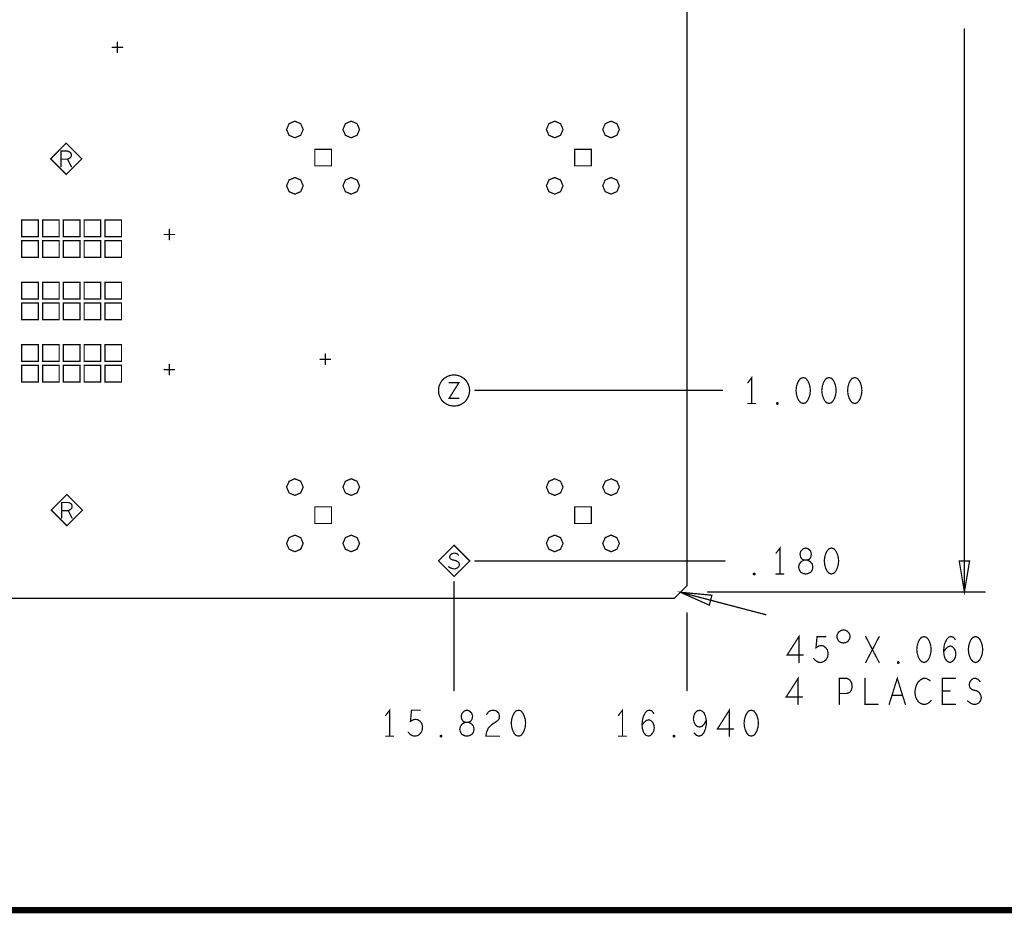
# Model space of a CAD drawing. Extents: x 28 to 61, y 24.9 to 46.
# Tile 11 of 51: x 43.2 to 48, y 24.9 to 29.2. Entities that reach past the tile are written whole.
import ezdxf

# ---------------------------------------------------------------- set-up
doc = ezdxf.new("R2010")
doc.units = 0
doc.layers.add('1', color=2, linetype='CONTINUOUS')

msp = doc.modelspace()

# ---------------------------------------------------------------- linework, layer by layer
at = {"layer": '1'}
for points, const_width in [([(27.97, 24.965), (60.97, 24.965), (60.97, 45.965), (27.97, 45.965), (27.97, 24.965)], 0.03), ([(29.49, 26.525), (29.55, 26.465), (46.37, 26.465), (46.43, 26.525), (46.43, 32.855), (46.37, 32.915), (29.55, 32.915), (29.49, 32.855), (29.49, 26.525)], 0.006), ([(47.765, 26.495), (47.765, 29.203)], 0.006), ([(43.69, 29.09), (43.69, 29.14)], 0.006), ([(43.665, 29.115), (43.715, 29.115)], 0.006), ([(44.584, 28.72), (44.572, 28.748), (44.544, 28.76), (44.516, 28.748), (44.504, 28.72), (44.516, 28.692), (44.544, 28.68), (44.572, 28.692), (44.584, 28.72)], 0.006), ([(44.855, 28.72), (44.843, 28.748), (44.815, 28.76), (44.787, 28.748), (44.775, 28.72), (44.787, 28.692), (44.815, 28.68), (44.843, 28.692), (44.855, 28.72)], 0.006), ([(45.834, 28.72), (45.822, 28.748), (45.794, 28.76), (45.766, 28.748), (45.754, 28.72), (45.766, 28.692), (45.794, 28.68), (45.822, 28.692), (45.834, 28.72)], 0.006), ([(46.105, 28.72), (46.093, 28.748), (46.065, 28.76), (46.037, 28.748), (46.025, 28.72), (46.037, 28.692), (46.065, 28.68), (46.093, 28.692), (46.105, 28.72)], 0.006), ([(43.519, 28.579), (43.444, 28.654), (43.369, 28.579), (43.444, 28.504), (43.519, 28.579)], 0.006), ([(43.419, 28.541), (43.419, 28.616), (43.45, 28.616), (43.46, 28.612), (43.466, 28.607), (43.469, 28.597), (43.466, 28.587), (43.459, 28.581), (43.45, 28.577), (43.419, 28.577)], 0.006), ([(44.64, 28.545), (44.72, 28.545), (44.72, 28.625), (44.64, 28.625), (44.64, 28.545)], 0.006), ([(45.89, 28.545), (45.97, 28.545), (45.97, 28.625), (45.89, 28.625), (45.89, 28.545)], 0.006), ([(43.45, 28.577), (43.469, 28.541)], 0.006), ([(44.584, 28.449), (44.572, 28.477), (44.544, 28.489), (44.516, 28.477), (44.504, 28.449), (44.516, 28.421), (44.544, 28.409), (44.572, 28.421), (44.584, 28.449)], 0.006), ([(44.855, 28.449), (44.843, 28.477), (44.815, 28.489), (44.787, 28.477), (44.775, 28.449), (44.787, 28.421), (44.815, 28.409), (44.843, 28.421), (44.855, 28.449)], 0.006), ([(45.834, 28.449), (45.822, 28.477), (45.794, 28.489), (45.766, 28.477), (45.754, 28.449), (45.766, 28.421), (45.794, 28.409), (45.822, 28.421), (45.834, 28.449)], 0.006), ([(46.105, 28.449), (46.093, 28.477), (46.065, 28.489), (46.037, 28.477), (46.025, 28.449), (46.037, 28.421), (46.065, 28.409), (46.093, 28.421), (46.105, 28.449)], 0.006), ([(43.23, 28.205), (43.31, 28.205), (43.31, 28.285), (43.23, 28.285), (43.23, 28.205)], 0.006), ([(43.33, 28.205), (43.41, 28.205), (43.41, 28.285), (43.33, 28.285), (43.33, 28.205)], 0.006), ([(43.43, 28.205), (43.51, 28.205), (43.51, 28.285), (43.43, 28.285), (43.43, 28.205)], 0.006), ([(43.53, 28.205), (43.61, 28.205), (43.61, 28.285), (43.53, 28.285), (43.53, 28.205)], 0.006), ([(43.63, 28.205), (43.71, 28.205), (43.71, 28.285), (43.63, 28.285), (43.63, 28.205)], 0.006), ([(43.94, 28.19), (43.94, 28.24)], 0.006), ([(43.23, 28.105), (43.31, 28.105), (43.31, 28.185), (43.23, 28.185), (43.23, 28.105)], 0.006), ([(43.33, 28.105), (43.41, 28.105), (43.41, 28.185), (43.33, 28.185), (43.33, 28.105)], 0.006), ([(43.43, 28.105), (43.51, 28.105), (43.51, 28.185), (43.43, 28.185), (43.43, 28.105)], 0.006), ([(43.53, 28.105), (43.61, 28.105), (43.61, 28.185), (43.53, 28.185), (43.53, 28.105)], 0.006), ([(43.63, 28.105), (43.71, 28.105), (43.71, 28.185), (43.63, 28.185), (43.63, 28.105)], 0.006), ([(43.915, 28.215), (43.965, 28.215)], 0.006), ([(43.23, 27.905), (43.31, 27.905), (43.31, 27.985), (43.23, 27.985), (43.23, 27.905)], 0.006), ([(43.33, 27.905), (43.41, 27.905), (43.41, 27.985), (43.33, 27.985), (43.33, 27.905)], 0.006), ([(43.43, 27.905), (43.51, 27.905), (43.51, 27.985), (43.43, 27.985), (43.43, 27.905)], 0.006), ([(43.53, 27.905), (43.61, 27.905), (43.61, 27.985), (43.53, 27.985), (43.53, 27.905)], 0.006), ([(43.63, 27.905), (43.71, 27.905), (43.71, 27.985), (43.63, 27.985), (43.63, 27.905)], 0.006), ([(43.23, 27.805), (43.31, 27.805), (43.31, 27.885), (43.23, 27.885), (43.23, 27.805)], 0.006), ([(43.33, 27.805), (43.41, 27.805), (43.41, 27.885), (43.33, 27.885), (43.33, 27.805)], 0.006), ([(43.43, 27.805), (43.51, 27.805), (43.51, 27.885), (43.43, 27.885), (43.43, 27.805)], 0.006), ([(43.53, 27.805), (43.61, 27.805), (43.61, 27.885), (43.53, 27.885), (43.53, 27.805)], 0.006), ([(43.63, 27.805), (43.71, 27.805), (43.71, 27.885), (43.63, 27.885), (43.63, 27.805)], 0.006), ([(43.23, 27.605), (43.31, 27.605), (43.31, 27.685), (43.23, 27.685), (43.23, 27.605)], 0.006), ([(43.33, 27.605), (43.41, 27.605), (43.41, 27.685), (43.33, 27.685), (43.33, 27.605)], 0.006), ([(43.43, 27.605), (43.51, 27.605), (43.51, 27.685), (43.43, 27.685), (43.43, 27.605)], 0.006), ([(43.53, 27.605), (43.61, 27.605), (43.61, 27.685), (43.53, 27.685), (43.53, 27.605)], 0.006), ([(43.63, 27.605), (43.71, 27.605), (43.71, 27.685), (43.63, 27.685), (43.63, 27.605)], 0.006), ([(44.665, 27.615), (44.715, 27.615)], 0.006), ([(44.69, 27.59), (44.69, 27.64)], 0.006), ([(43.23, 27.505), (43.31, 27.505), (43.31, 27.585), (43.23, 27.585), (43.23, 27.505)], 0.006), ([(43.33, 27.505), (43.41, 27.505), (43.41, 27.585), (43.33, 27.585), (43.33, 27.505)], 0.006), ([(43.43, 27.505), (43.51, 27.505), (43.51, 27.585), (43.43, 27.585), (43.43, 27.505)], 0.006), ([(43.53, 27.505), (43.61, 27.505), (43.61, 27.585), (43.53, 27.585), (43.53, 27.505)], 0.006), ([(43.63, 27.505), (43.71, 27.505), (43.71, 27.585), (43.63, 27.585), (43.63, 27.505)], 0.006), ([(43.94, 27.54), (43.94, 27.59)], 0.006), ([(43.915, 27.565), (43.965, 27.565)], 0.006), ([(45.385, 27.465), (45.383, 27.478), (45.38, 27.49), (45.374, 27.502), (45.367, 27.513), (45.358, 27.522), (45.347, 27.529), (45.335, 27.535), (45.323, 27.538), (45.31, 27.54), (45.296, 27.538), (45.284, 27.535), (45.272, 27.529), (45.261, 27.522), (45.252, 27.513), (45.245, 27.502), (45.239, 27.49), (45.236, 27.478), (45.235, 27.465), (45.236, 27.451), (45.239, 27.439), (45.245, 27.427), (45.252, 27.416), (45.261, 27.407), (45.272, 27.4), (45.284, 27.394), (45.296, 27.391), (45.31, 27.39), (45.323, 27.391), (45.335, 27.394), (45.347, 27.4), (45.358, 27.407), (45.367, 27.416), (45.374, 27.427), (45.38, 27.439), (45.383, 27.451), (45.385, 27.465)], 0.006), ([(46.742, 27.402), (46.742, 27.527), (46.723, 27.502)], 0.006), ([(46.99, 27.527), (46.977, 27.523), (46.968, 27.512), (46.962, 27.5), (46.957, 27.483), (46.955, 27.465), (46.957, 27.446), (46.962, 27.429), (46.968, 27.417), (46.977, 27.406), (46.99, 27.402), (47.002, 27.406), (47.011, 27.417), (47.017, 27.429), (47.022, 27.446), (47.024, 27.465), (47.022, 27.483), (47.017, 27.5), (47.011, 27.512), (47.002, 27.523), (46.99, 27.527)], 0.006), ([(47.114, 27.527), (47.101, 27.523), (47.092, 27.512), (47.086, 27.5), (47.081, 27.483), (47.079, 27.465), (47.081, 27.446), (47.086, 27.429), (47.092, 27.417), (47.101, 27.406), (47.114, 27.402), (47.126, 27.406), (47.135, 27.417), (47.141, 27.429), (47.146, 27.446), (47.148, 27.465), (47.146, 27.483), (47.141, 27.5), (47.135, 27.512), (47.126, 27.523), (47.114, 27.527)], 0.006), ([(47.238, 27.527), (47.225, 27.523), (47.216, 27.512), (47.21, 27.5), (47.205, 27.483), (47.203, 27.465), (47.205, 27.446), (47.21, 27.429), (47.216, 27.417), (47.225, 27.406), (47.238, 27.402), (47.25, 27.406), (47.259, 27.417), (47.265, 27.429), (47.27, 27.446), (47.272, 27.465), (47.27, 27.483), (47.265, 27.5), (47.259, 27.512), (47.25, 27.523), (47.238, 27.527)], 0.006), ([(45.286, 27.502), (45.333, 27.502), (45.286, 27.427), (45.333, 27.427)], 0.006), ([(45.41, 27.465), (46.601, 27.465)], 0.006), ([(46.723, 27.402), (46.76, 27.402)], 0.006), ([(46.866, 27.398), (46.862, 27.4), (46.862, 27.404), (46.866, 27.406), (46.869, 27.404), (46.869, 27.4), (46.866, 27.398)], 0.006), ([(44.584, 27), (44.572, 27.028), (44.544, 27.04), (44.516, 27.028), (44.504, 27), (44.516, 26.972), (44.544, 26.96), (44.572, 26.972), (44.584, 27)], 0.006), ([(44.855, 27), (44.843, 27.028), (44.815, 27.04), (44.787, 27.028), (44.775, 27), (44.787, 26.972), (44.815, 26.96), (44.843, 26.972), (44.855, 27)], 0.006), ([(45.834, 27), (45.822, 27.028), (45.794, 27.04), (45.766, 27.028), (45.754, 27), (45.766, 26.972), (45.794, 26.96), (45.822, 26.972), (45.834, 27)], 0.006), ([(46.105, 27), (46.093, 27.028), (46.065, 27.04), (46.037, 27.028), (46.025, 27), (46.037, 26.972), (46.065, 26.96), (46.093, 26.972), (46.105, 27)], 0.006), ([(43.522, 26.889), (43.447, 26.964), (43.372, 26.889), (43.447, 26.814), (43.522, 26.889)], 0.006), ([(43.422, 26.851), (43.422, 26.926), (43.454, 26.926), (43.464, 26.922), (43.47, 26.917), (43.472, 26.907), (43.47, 26.897), (43.462, 26.891), (43.454, 26.887), (43.422, 26.887)], 0.006), ([(44.64, 26.825), (44.72, 26.825), (44.72, 26.905), (44.64, 26.905), (44.64, 26.825)], 0.006), ([(45.89, 26.825), (45.97, 26.825), (45.97, 26.905), (45.89, 26.905), (45.89, 26.825)], 0.006), ([(43.454, 26.887), (43.472, 26.851)], 0.006), ([(44.584, 26.729), (44.572, 26.757), (44.544, 26.769), (44.516, 26.757), (44.504, 26.729), (44.516, 26.701), (44.544, 26.689), (44.572, 26.701), (44.584, 26.729)], 0.006), ([(44.855, 26.729), (44.843, 26.757), (44.815, 26.769), (44.787, 26.757), (44.775, 26.729), (44.787, 26.701), (44.815, 26.689), (44.843, 26.701), (44.855, 26.729)], 0.006), ([(45.834, 26.729), (45.822, 26.757), (45.794, 26.769), (45.766, 26.757), (45.754, 26.729), (45.766, 26.701), (45.794, 26.689), (45.822, 26.701), (45.834, 26.729)], 0.006), ([(46.105, 26.729), (46.093, 26.757), (46.065, 26.769), (46.037, 26.757), (46.025, 26.729), (46.037, 26.701), (46.065, 26.689), (46.093, 26.701), (46.105, 26.729)], 0.006), ([(45.385, 26.645), (45.31, 26.72), (45.235, 26.645), (45.31, 26.57), (45.385, 26.645)], 0.006), ([(45.283, 26.617), (45.293, 26.611), (45.305, 26.607), (45.315, 26.607), (45.325, 26.611), (45.332, 26.617), (45.336, 26.626), (45.333, 26.635), (45.327, 26.642), (45.316, 26.647), (45.301, 26.65), (45.292, 26.655), (45.288, 26.663), (45.291, 26.672), (45.297, 26.678), (45.306, 26.682), (45.315, 26.682), (45.323, 26.68), (45.331, 26.673)], 0.006), ([(46.878, 26.582), (46.878, 26.707), (46.859, 26.682)], 0.006), ([(47.002, 26.582), (47.012, 26.584), (47.025, 26.59), (47.033, 26.601), (47.036, 26.615), (47.033, 26.63), (47.023, 26.642), (47.009, 26.649), (46.994, 26.649), (46.984, 26.653), (46.977, 26.663), (46.974, 26.678), (46.978, 26.692), (46.989, 26.703), (47.002, 26.707), (47.014, 26.703), (47.025, 26.692), (47.029, 26.678), (47.026, 26.663), (47.019, 26.653), (47.009, 26.649), (46.994, 26.649), (46.98, 26.642), (46.971, 26.63), (46.967, 26.615), (46.971, 26.601), (46.978, 26.59), (46.991, 26.584), (47.002, 26.582)], 0.006), ([(47.126, 26.707), (47.113, 26.703), (47.104, 26.692), (47.098, 26.68), (47.093, 26.663), (47.091, 26.645), (47.093, 26.626), (47.098, 26.609), (47.104, 26.597), (47.113, 26.586), (47.126, 26.582), (47.138, 26.586), (47.147, 26.597), (47.153, 26.609), (47.158, 26.626), (47.16, 26.645), (47.158, 26.663), (47.153, 26.68), (47.147, 26.692), (47.138, 26.703), (47.126, 26.707)], 0.006), ([(46.613, 26.645), (45.41, 26.645)], 0.006), ([(47.74, 26.645), (47.765, 26.495), (47.79, 26.645), (47.74, 26.645)], 0.006), ([(46.754, 26.578), (46.75, 26.58), (46.75, 26.584), (46.754, 26.586), (46.757, 26.584), (46.757, 26.58), (46.754, 26.578)], 0.006), ([(46.859, 26.582), (46.896, 26.582)], 0.006), ([(45.31, 26.545), (45.31, 26.021)], 0.006), ([(46.55, 26.48), (46.399, 26.494), (46.538, 26.432), (46.55, 26.48)], 0.006), ([(46.399, 26.494), (46.81, 26.386)], 0.006), ([(47.865, 26.495), (46.53, 26.495)], 0.006), ([(46.43, 26.395), (46.43, 26.021)], 0.006), ([(46.969, 26.156), (46.969, 26.281), (46.912, 26.192), (46.989, 26.192)], 0.006), ([(47.215, 26.281), (47.214, 26.287), (47.213, 26.292), (47.21, 26.297), (47.207, 26.301), (47.203, 26.305), (47.199, 26.308), (47.194, 26.311), (47.189, 26.312), (47.183, 26.313), (47.178, 26.312), (47.173, 26.311), (47.168, 26.308), (47.163, 26.305), (47.159, 26.301), (47.156, 26.297), (47.154, 26.292), (47.152, 26.287), (47.152, 26.281), (47.152, 26.276), (47.154, 26.271), (47.156, 26.266), (47.159, 26.261), (47.163, 26.257), (47.168, 26.254), (47.173, 26.252), (47.178, 26.251), (47.183, 26.25), (47.189, 26.251), (47.194, 26.252), (47.199, 26.254), (47.203, 26.257), (47.207, 26.261), (47.21, 26.266), (47.213, 26.271), (47.214, 26.276), (47.215, 26.281)], 0.006), ([(47.04, 26.175), (47.05, 26.165), (47.061, 26.158), (47.075, 26.156), (47.088, 26.161), (47.099, 26.169), (47.107, 26.183), (47.109, 26.2), (47.106, 26.217), (47.098, 26.227), (47.087, 26.236), (47.076, 26.238), (47.065, 26.236), (47.051, 26.227), (47.056, 26.281), (47.098, 26.281)], 0.006), ([(47.29, 26.156), (47.355, 26.281)], 0.006), ([(47.29, 26.281), (47.355, 26.156)], 0.006), ([(47.571, 26.281), (47.558, 26.277), (47.549, 26.267), (47.543, 26.254), (47.538, 26.238), (47.536, 26.219), (47.538, 26.2), (47.543, 26.183), (47.549, 26.171), (47.558, 26.161), (47.571, 26.156), (47.583, 26.161), (47.592, 26.171), (47.598, 26.183), (47.603, 26.2), (47.605, 26.219), (47.603, 26.238), (47.598, 26.254), (47.592, 26.267), (47.583, 26.277), (47.571, 26.281)], 0.006), ([(47.665, 26.208), (47.676, 26.223), (47.685, 26.231), (47.698, 26.236), (47.708, 26.231), (47.716, 26.223), (47.722, 26.211), (47.724, 26.196), (47.722, 26.183), (47.716, 26.171), (47.707, 26.161), (47.696, 26.156), (47.684, 26.161), (47.673, 26.173), (47.667, 26.192), (47.665, 26.213), (47.668, 26.24), (47.673, 26.254), (47.681, 26.269), (47.691, 26.279), (47.702, 26.281), (47.713, 26.277), (47.721, 26.267)], 0.006), ([(47.819, 26.281), (47.806, 26.277), (47.797, 26.267), (47.791, 26.254), (47.786, 26.238), (47.784, 26.219), (47.786, 26.2), (47.791, 26.183), (47.797, 26.171), (47.806, 26.161), (47.819, 26.156), (47.831, 26.161), (47.84, 26.171), (47.846, 26.183), (47.851, 26.2), (47.853, 26.219), (47.851, 26.238), (47.846, 26.254), (47.84, 26.267), (47.831, 26.277), (47.819, 26.281)], 0.006), ([(47.447, 26.152), (47.443, 26.154), (47.443, 26.158), (47.447, 26.161), (47.45, 26.158), (47.45, 26.154), (47.447, 26.152)], 0.006), ([(46.965, 25.955), (46.965, 26.08), (46.907, 25.99), (46.985, 25.99)], 0.006), ([(47.163, 25.955), (47.163, 26.08), (47.2, 26.08), (47.213, 26.073), (47.222, 26.059), (47.225, 26.042), (47.222, 26.025), (47.214, 26.013), (47.2, 26.007), (47.163, 26.007)], 0.006), ([(47.287, 26.08), (47.287, 25.955), (47.349, 25.955)], 0.006), ([(47.403, 25.955), (47.442, 26.08), (47.481, 25.955)], 0.006), ([(47.6, 26.069), (47.591, 26.075), (47.58, 26.08), (47.568, 26.08), (47.554, 26.073), (47.543, 26.063), (47.535, 26.05), (47.529, 26.03), (47.527, 26.011), (47.53, 25.992), (47.535, 25.98), (47.544, 25.967), (47.555, 25.959), (47.566, 25.955), (47.577, 25.955), (47.588, 25.959), (47.597, 25.965), (47.605, 25.973)], 0.006), ([(47.721, 25.955), (47.659, 25.955), (47.659, 26.08), (47.721, 26.08)], 0.006), ([(47.781, 25.971), (47.794, 25.961), (47.808, 25.955), (47.82, 25.955), (47.833, 25.961), (47.842, 25.971), (47.847, 25.986), (47.843, 26), (47.836, 26.013), (47.822, 26.021), (47.803, 26.025), (47.792, 26.034), (47.788, 26.048), (47.791, 26.063), (47.799, 26.073), (47.809, 26.08), (47.82, 26.08), (47.831, 26.075), (47.84, 26.065)], 0.006), ([(47.696, 26.019), (47.659, 26.019)], 0.006), ([(47.467, 25.998), (47.417, 25.998)], 0.006), ([(45, 25.802), (45, 25.927), (44.981, 25.902)], 0.006), ([(45.089, 25.821), (45.099, 25.81), (45.11, 25.804), (45.124, 25.802), (45.137, 25.806), (45.148, 25.815), (45.156, 25.829), (45.158, 25.846), (45.155, 25.862), (45.147, 25.873), (45.136, 25.881), (45.125, 25.883), (45.114, 25.881), (45.1, 25.873), (45.105, 25.927), (45.147, 25.927)], 0.006), ([(45.372, 25.802), (45.382, 25.804), (45.395, 25.81), (45.403, 25.821), (45.406, 25.835), (45.403, 25.85), (45.393, 25.862), (45.379, 25.869), (45.364, 25.869), (45.354, 25.873), (45.347, 25.883), (45.344, 25.898), (45.348, 25.912), (45.359, 25.923), (45.372, 25.927), (45.384, 25.923), (45.395, 25.912), (45.399, 25.898), (45.396, 25.883), (45.389, 25.873), (45.379, 25.869), (45.364, 25.869), (45.35, 25.862), (45.341, 25.85), (45.337, 25.835), (45.341, 25.821), (45.348, 25.81), (45.361, 25.804), (45.372, 25.802)], 0.006), ([(45.466, 25.906), (45.475, 25.919), (45.486, 25.925), (45.499, 25.927), (45.514, 25.923), (45.525, 25.912), (45.528, 25.9), (45.527, 25.887), (45.52, 25.877), (45.489, 25.856), (45.475, 25.842), (45.466, 25.821), (45.463, 25.802), (45.528, 25.802)], 0.006), ([(45.62, 25.927), (45.607, 25.923), (45.598, 25.912), (45.592, 25.9), (45.587, 25.883), (45.585, 25.865), (45.587, 25.846), (45.592, 25.829), (45.598, 25.817), (45.607, 25.806), (45.62, 25.802), (45.632, 25.806), (45.641, 25.817), (45.647, 25.829), (45.652, 25.846), (45.654, 25.865), (45.652, 25.883), (45.647, 25.9), (45.641, 25.912), (45.632, 25.923), (45.62, 25.927)], 0.006), ([(46.12, 25.802), (46.12, 25.927), (46.101, 25.902)], 0.006), ([(46.214, 25.854), (46.225, 25.869), (46.234, 25.877), (46.247, 25.881), (46.257, 25.877), (46.265, 25.869), (46.271, 25.856), (46.273, 25.842), (46.271, 25.829), (46.265, 25.817), (46.256, 25.806), (46.245, 25.802), (46.233, 25.806), (46.222, 25.819), (46.216, 25.837), (46.214, 25.858), (46.217, 25.885), (46.222, 25.9), (46.23, 25.915), (46.24, 25.925), (46.251, 25.927), (46.262, 25.923), (46.27, 25.912)], 0.006), ([(46.465, 25.817), (46.476, 25.806), (46.488, 25.802), (46.501, 25.806), (46.512, 25.819), (46.519, 25.837), (46.523, 25.856), (46.523, 25.879), (46.519, 25.898), (46.512, 25.915), (46.502, 25.923), (46.492, 25.927), (46.479, 25.923), (46.47, 25.915), (46.464, 25.902), (46.461, 25.885), (46.464, 25.871), (46.471, 25.856), (46.481, 25.848), (46.492, 25.846), (46.504, 25.85), (46.513, 25.86), (46.523, 25.879)], 0.006), ([(46.634, 25.802), (46.634, 25.927), (46.577, 25.837), (46.654, 25.837)], 0.006), ([(46.74, 25.927), (46.727, 25.923), (46.718, 25.912), (46.712, 25.9), (46.707, 25.883), (46.705, 25.865), (46.707, 25.846), (46.712, 25.829), (46.718, 25.817), (46.727, 25.806), (46.74, 25.802), (46.752, 25.806), (46.761, 25.817), (46.767, 25.829), (46.772, 25.846), (46.774, 25.865), (46.772, 25.883), (46.767, 25.9), (46.761, 25.912), (46.752, 25.923), (46.74, 25.927)], 0.006), ([(44.981, 25.802), (45.018, 25.802)], 0.006), ([(45.248, 25.798), (45.244, 25.8), (45.244, 25.804), (45.248, 25.806), (45.251, 25.804), (45.251, 25.8), (45.248, 25.798)], 0.006), ([(46.101, 25.802), (46.138, 25.802)], 0.006), ([(46.368, 25.798), (46.364, 25.8), (46.364, 25.804), (46.368, 25.806), (46.371, 25.804), (46.371, 25.8), (46.368, 25.798)], 0.006)]:
    msp.add_lwpolyline(points, dxfattribs=dict(at, const_width=const_width))
at = {"layer": '1', "const_width": 0.003}
for points in [[(47.7665, 29.203, 1), (47.7635, 29.203, 1)], [(43.6915, 29.14, 1), (43.6885, 29.14, 1)], [(43.6665, 29.115, 1), (43.6635, 29.115, 1)], [(43.6915, 29.09, 1), (43.6885, 29.09, 1)], [(43.7165, 29.115, 1), (43.7135, 29.115, 1)], [(44.5855, 28.72, 1), (44.5825, 28.72, 1)], [(44.5855, 28.72, 1), (44.5825, 28.72, 1)], [(44.8565, 28.72, 1), (44.8535, 28.72, 1)], [(44.8565, 28.72, 1), (44.8535, 28.72, 1)], [(45.8355, 28.72, 1), (45.8325, 28.72, 1)], [(45.8355, 28.72, 1), (45.8325, 28.72, 1)], [(46.1065, 28.72, 1), (46.1035, 28.72, 1)], [(46.1065, 28.72, 1), (46.1035, 28.72, 1)], [(43.4205, 28.577, 1), (43.4175, 28.577, 1)], [(43.4515, 28.577, 1), (43.4485, 28.577, 1)], [(43.5205, 28.579, 1), (43.5175, 28.579, 1)], [(43.5205, 28.579, 1), (43.5175, 28.579, 1)], [(43.4205, 28.541, 1), (43.4175, 28.541, 1)], [(43.4705, 28.541, 1), (43.4675, 28.541, 1)], [(44.6415, 28.545, 1), (44.6385, 28.545, 1)], [(44.6415, 28.545, 1), (44.6385, 28.545, 1)], [(45.8915, 28.545, 1), (45.8885, 28.545, 1)], [(45.8915, 28.545, 1), (45.8885, 28.545, 1)], [(44.5855, 28.449, 1), (44.5825, 28.449, 1)], [(44.5855, 28.449, 1), (44.5825, 28.449, 1)], [(44.8565, 28.449, 1), (44.8535, 28.449, 1)], [(44.8565, 28.449, 1), (44.8535, 28.449, 1)], [(45.8355, 28.449, 1), (45.8325, 28.449, 1)], [(45.8355, 28.449, 1), (45.8325, 28.449, 1)], [(46.1065, 28.449, 1), (46.1035, 28.449, 1)], [(46.1065, 28.449, 1), (46.1035, 28.449, 1)], [(43.9415, 28.24, 1), (43.9385, 28.24, 1)], [(43.2315, 28.205, 1), (43.2285, 28.205, 1)], [(43.2315, 28.205, 1), (43.2285, 28.205, 1)], [(43.3315, 28.205, 1), (43.3285, 28.205, 1)], [(43.3315, 28.205, 1), (43.3285, 28.205, 1)], [(43.4315, 28.205, 1), (43.4285, 28.205, 1)], [(43.4315, 28.205, 1), (43.4285, 28.205, 1)], [(43.5315, 28.205, 1), (43.5285, 28.205, 1)], [(43.5315, 28.205, 1), (43.5285, 28.205, 1)], [(43.6315, 28.205, 1), (43.6285, 28.205, 1)], [(43.6315, 28.205, 1), (43.6285, 28.205, 1)], [(43.9165, 28.215, 1), (43.9135, 28.215, 1)], [(43.9415, 28.19, 1), (43.9385, 28.19, 1)], [(43.9665, 28.215, 1), (43.9635, 28.215, 1)], [(43.2315, 28.105, 1), (43.2285, 28.105, 1)], [(43.2315, 28.105, 1), (43.2285, 28.105, 1)], [(43.3315, 28.105, 1), (43.3285, 28.105, 1)], [(43.3315, 28.105, 1), (43.3285, 28.105, 1)], [(43.4315, 28.105, 1), (43.4285, 28.105, 1)], [(43.4315, 28.105, 1), (43.4285, 28.105, 1)], [(43.5315, 28.105, 1), (43.5285, 28.105, 1)], [(43.5315, 28.105, 1), (43.5285, 28.105, 1)], [(43.6315, 28.105, 1), (43.6285, 28.105, 1)], [(43.6315, 28.105, 1), (43.6285, 28.105, 1)], [(43.2315, 27.905, 1), (43.2285, 27.905, 1)], [(43.2315, 27.905, 1), (43.2285, 27.905, 1)], [(43.3315, 27.905, 1), (43.3285, 27.905, 1)], [(43.3315, 27.905, 1), (43.3285, 27.905, 1)], [(43.4315, 27.905, 1), (43.4285, 27.905, 1)], [(43.4315, 27.905, 1), (43.4285, 27.905, 1)], [(43.5315, 27.905, 1), (43.5285, 27.905, 1)], [(43.5315, 27.905, 1), (43.5285, 27.905, 1)], [(43.6315, 27.905, 1), (43.6285, 27.905, 1)], [(43.6315, 27.905, 1), (43.6285, 27.905, 1)], [(43.2315, 27.805, 1), (43.2285, 27.805, 1)], [(43.2315, 27.805, 1), (43.2285, 27.805, 1)], [(43.3315, 27.805, 1), (43.3285, 27.805, 1)], [(43.3315, 27.805, 1), (43.3285, 27.805, 1)], [(43.4315, 27.805, 1), (43.4285, 27.805, 1)], [(43.4315, 27.805, 1), (43.4285, 27.805, 1)], [(43.5315, 27.805, 1), (43.5285, 27.805, 1)], [(43.5315, 27.805, 1), (43.5285, 27.805, 1)], [(43.6315, 27.805, 1), (43.6285, 27.805, 1)], [(43.6315, 27.805, 1), (43.6285, 27.805, 1)], [(44.6665, 27.615, 1), (44.6635, 27.615, 1)], [(44.6915, 27.64, 1), (44.6885, 27.64, 1)], [(44.7165, 27.615, 1), (44.7135, 27.615, 1)], [(43.2315, 27.605, 1), (43.2285, 27.605, 1)], [(43.2315, 27.605, 1), (43.2285, 27.605, 1)], [(43.3315, 27.605, 1), (43.3285, 27.605, 1)], [(43.3315, 27.605, 1), (43.3285, 27.605, 1)], [(43.4315, 27.605, 1), (43.4285, 27.605, 1)], [(43.4315, 27.605, 1), (43.4285, 27.605, 1)], [(43.5315, 27.605, 1), (43.5285, 27.605, 1)], [(43.5315, 27.605, 1), (43.5285, 27.605, 1)], [(43.6315, 27.605, 1), (43.6285, 27.605, 1)], [(43.6315, 27.605, 1), (43.6285, 27.605, 1)], [(43.9415, 27.59, 1), (43.9385, 27.59, 1)], [(44.6915, 27.59, 1), (44.6885, 27.59, 1)], [(43.9165, 27.565, 1), (43.9135, 27.565, 1)], [(43.9415, 27.54, 1), (43.9385, 27.54, 1)], [(43.9665, 27.565, 1), (43.9635, 27.565, 1)], [(46.9915, 27.527, 1), (46.9885, 27.527, 1)], [(46.9915, 27.527, 1), (46.9885, 27.527, 1)], [(47.1155, 27.527, 1), (47.1125, 27.527, 1)], [(47.1155, 27.527, 1), (47.1125, 27.527, 1)], [(47.2395, 27.527, 1), (47.2365, 27.527, 1)], [(47.2395, 27.527, 1), (47.2365, 27.527, 1)], [(43.2315, 27.505, 1), (43.2285, 27.505, 1)], [(43.2315, 27.505, 1), (43.2285, 27.505, 1)], [(43.3315, 27.505, 1), (43.3285, 27.505, 1)], [(43.3315, 27.505, 1), (43.3285, 27.505, 1)], [(43.4315, 27.505, 1), (43.4285, 27.505, 1)], [(43.4315, 27.505, 1), (43.4285, 27.505, 1)], [(43.5315, 27.505, 1), (43.5285, 27.505, 1)], [(43.5315, 27.505, 1), (43.5285, 27.505, 1)], [(43.6315, 27.505, 1), (43.6285, 27.505, 1)], [(43.6315, 27.505, 1), (43.6285, 27.505, 1)], [(45.2875, 27.502, 1), (45.2845, 27.502, 1)], [(46.7245, 27.502, 1), (46.7215, 27.502, 1)], [(45.3345, 27.427, 1), (45.3315, 27.427, 1)], [(45.3865, 27.465, 1), (45.3835, 27.465, 1)], [(45.3865, 27.465, 1), (45.3835, 27.465, 1)], [(45.4115, 27.465, 1), (45.4085, 27.465, 1)], [(46.6025, 27.465, 1), (46.5995, 27.465, 1)], [(46.7245, 27.402, 1), (46.7215, 27.402, 1)], [(46.7435, 27.402, 1), (46.7405, 27.402, 1)], [(46.7615, 27.402, 1), (46.7585, 27.402, 1)], [(46.8675, 27.398, 1), (46.8645, 27.398, 1)], [(46.8675, 27.398, 1), (46.8645, 27.398, 1)], [(44.5855, 27, 1), (44.5825, 27, 1)], [(44.5855, 27, 1), (44.5825, 27, 1)], [(44.8565, 27, 1), (44.8535, 27, 1)], [(44.8565, 27, 1), (44.8535, 27, 1)], [(45.8355, 27, 1), (45.8325, 27, 1)], [(45.8355, 27, 1), (45.8325, 27, 1)], [(46.1065, 27, 1), (46.1035, 27, 1)], [(46.1065, 27, 1), (46.1035, 27, 1)], [(43.4235, 26.887, 1), (43.4205, 26.887, 1)], [(43.4555, 26.887, 1), (43.4525, 26.887, 1)], [(43.5235, 26.889, 1), (43.5205, 26.889, 1)], [(43.5235, 26.889, 1), (43.5205, 26.889, 1)], [(43.4235, 26.851, 1), (43.4205, 26.851, 1)], [(43.4735, 26.851, 1), (43.4705, 26.851, 1)], [(44.6415, 26.825, 1), (44.6385, 26.825, 1)], [(44.6415, 26.825, 1), (44.6385, 26.825, 1)], [(45.8915, 26.825, 1), (45.8885, 26.825, 1)], [(45.8915, 26.825, 1), (45.8885, 26.825, 1)], [(44.5855, 26.729, 1), (44.5825, 26.729, 1)], [(44.5855, 26.729, 1), (44.5825, 26.729, 1)], [(44.8565, 26.729, 1), (44.8535, 26.729, 1)], [(44.8565, 26.729, 1), (44.8535, 26.729, 1)], [(45.8355, 26.729, 1), (45.8325, 26.729, 1)], [(45.8355, 26.729, 1), (45.8325, 26.729, 1)], [(46.1065, 26.729, 1), (46.1035, 26.729, 1)], [(46.1065, 26.729, 1), (46.1035, 26.729, 1)], [(45.3325, 26.673, 1), (45.3295, 26.673, 1)], [(46.8605, 26.682, 1), (46.8575, 26.682, 1)], [(47.1275, 26.707, 1), (47.1245, 26.707, 1)], [(47.1275, 26.707, 1), (47.1245, 26.707, 1)], [(45.3865, 26.645, 1), (45.3835, 26.645, 1)], [(45.3865, 26.645, 1), (45.3835, 26.645, 1)], [(45.4115, 26.645, 1), (45.4085, 26.645, 1)], [(46.6145, 26.645, 1), (46.6115, 26.645, 1)], [(47.7415, 26.645, 1), (47.7385, 26.645, 1)], [(47.7415, 26.645, 1), (47.7385, 26.645, 1)], [(45.2845, 26.617, 1), (45.2815, 26.617, 1)], [(46.7555, 26.578, 1), (46.7525, 26.578, 1)], [(46.7555, 26.578, 1), (46.7525, 26.578, 1)], [(46.8605, 26.582, 1), (46.8575, 26.582, 1)], [(46.8795, 26.582, 1), (46.8765, 26.582, 1)], [(46.8975, 26.582, 1), (46.8945, 26.582, 1)], [(47.0035, 26.582, 1), (47.0005, 26.582, 1)], [(47.0035, 26.582, 1), (47.0005, 26.582, 1)], [(45.3115, 26.545, 1), (45.3085, 26.545, 1)], [(46.4005, 26.494, 1), (46.3975, 26.494, 1)], [(46.5315, 26.495, 1), (46.5285, 26.495, 1)], [(46.5515, 26.48, 1), (46.5485, 26.48, 1)], [(46.5515, 26.48, 1), (46.5485, 26.48, 1)], [(47.7665, 26.495, 1), (47.7635, 26.495, 1)], [(47.8665, 26.495, 1), (47.8635, 26.495, 1)], [(46.4315, 26.395, 1), (46.4285, 26.395, 1)], [(46.8115, 26.386, 1), (46.8085, 26.386, 1)], [(47.0995, 26.281, 1), (47.0965, 26.281, 1)], [(47.2165, 26.281, 1), (47.2135, 26.281, 1)], [(47.2165, 26.281, 1), (47.2135, 26.281, 1)], [(47.2915, 26.281, 1), (47.2885, 26.281, 1)], [(47.3565, 26.281, 1), (47.3535, 26.281, 1)], [(47.5725, 26.281, 1), (47.5695, 26.281, 1)], [(47.5725, 26.281, 1), (47.5695, 26.281, 1)], [(47.7225, 26.267, 1), (47.7195, 26.267, 1)], [(47.8205, 26.281, 1), (47.8175, 26.281, 1)], [(47.8205, 26.281, 1), (47.8175, 26.281, 1)], [(47.6665, 26.208, 1), (47.6635, 26.208, 1)], [(46.9705, 26.156, 1), (46.9675, 26.156, 1)], [(46.9905, 26.192, 1), (46.9875, 26.192, 1)], [(47.0415, 26.175, 1), (47.0385, 26.175, 1)], [(47.2915, 26.156, 1), (47.2885, 26.156, 1)], [(47.3565, 26.156, 1), (47.3535, 26.156, 1)], [(47.4485, 26.152, 1), (47.4455, 26.152, 1)], [(47.4485, 26.152, 1), (47.4455, 26.152, 1)], [(47.2885, 26.08, 1), (47.2855, 26.08, 1)], [(47.6015, 26.069, 1), (47.5985, 26.069, 1)], [(47.7225, 26.08, 1), (47.7195, 26.08, 1)], [(47.8415, 26.065, 1), (47.8385, 26.065, 1)], [(45.3115, 26.021, 1), (45.3085, 26.021, 1)], [(46.4315, 26.021, 1), (46.4285, 26.021, 1)], [(47.1645, 26.007, 1), (47.1615, 26.007, 1)], [(47.6605, 26.019, 1), (47.6575, 26.019, 1)], [(47.6975, 26.019, 1), (47.6945, 26.019, 1)], [(46.9865, 25.99, 1), (46.9835, 25.99, 1)], [(47.4185, 25.998, 1), (47.4155, 25.998, 1)], [(47.4685, 25.998, 1), (47.4655, 25.998, 1)], [(47.6065, 25.973, 1), (47.6035, 25.973, 1)], [(47.7825, 25.971, 1), (47.7795, 25.971, 1)], [(45.1485, 25.927, 1), (45.1455, 25.927, 1)], [(45.6215, 25.927, 1), (45.6185, 25.927, 1)], [(45.6215, 25.927, 1), (45.6185, 25.927, 1)], [(46.2715, 25.912, 1), (46.2685, 25.912, 1)], [(46.7415, 25.927, 1), (46.7385, 25.927, 1)], [(46.7415, 25.927, 1), (46.7385, 25.927, 1)], [(46.9665, 25.955, 1), (46.9635, 25.955, 1)], [(47.1645, 25.955, 1), (47.1615, 25.955, 1)], [(47.3505, 25.955, 1), (47.3475, 25.955, 1)], [(47.4045, 25.955, 1), (47.4015, 25.955, 1)], [(47.4825, 25.955, 1), (47.4795, 25.955, 1)], [(47.7225, 25.955, 1), (47.7195, 25.955, 1)], [(44.9825, 25.902, 1), (44.9795, 25.902, 1)], [(45.4675, 25.906, 1), (45.4645, 25.906, 1)], [(46.1025, 25.902, 1), (46.0995, 25.902, 1)], [(46.5245, 25.879, 1), (46.5215, 25.879, 1)], [(45.0905, 25.821, 1), (45.0875, 25.821, 1)], [(46.2155, 25.854, 1), (46.2125, 25.854, 1)], [(46.4665, 25.817, 1), (46.4635, 25.817, 1)], [(46.6555, 25.837, 1), (46.6525, 25.837, 1)], [(44.9825, 25.802, 1), (44.9795, 25.802, 1)], [(45.0015, 25.802, 1), (44.9985, 25.802, 1)], [(45.0195, 25.802, 1), (45.0165, 25.802, 1)], [(45.2495, 25.798, 1), (45.2465, 25.798, 1)], [(45.2495, 25.798, 1), (45.2465, 25.798, 1)], [(45.3735, 25.802, 1), (45.3705, 25.802, 1)], [(45.3735, 25.802, 1), (45.3705, 25.802, 1)], [(45.5295, 25.802, 1), (45.5265, 25.802, 1)], [(46.1025, 25.802, 1), (46.0995, 25.802, 1)], [(46.1215, 25.802, 1), (46.1185, 25.802, 1)], [(46.1395, 25.802, 1), (46.1365, 25.802, 1)], [(46.3695, 25.798, 1), (46.3665, 25.798, 1)], [(46.3695, 25.798, 1), (46.3665, 25.798, 1)], [(46.6355, 25.802, 1), (46.6325, 25.802, 1)]]:
    msp.add_lwpolyline(points, format="xyb", close=True, dxfattribs=at)

doc.saveas('drawing.dxf')
